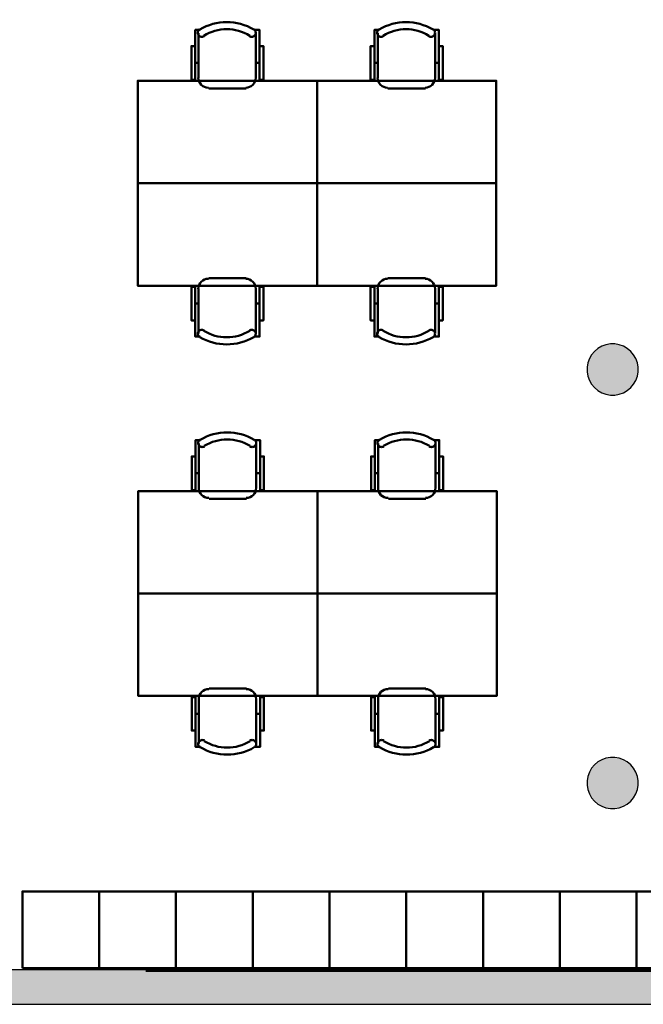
# Model space of a CAD drawing. Header units: metres. Extents: x -1 to 427, y -6 to 34.
# Tile 8 of 12: x 416.36 to 421.23, y 12.84 to 20.53. Entities that reach past the tile are written whole.
import ezdxf

# ---------------------------------------------------------------- set-up
doc = ezdxf.new("R2010")
doc.units = ezdxf.units.M
doc.linetypes.add('CONTINUA', pattern=[0])
doc.linetypes.add('VERDECKT', pattern=[9.525, 6.35, -3.175])
for name, color, linetype, lineweight in [('3D P5 MURS', 7, 'CONTINUA', 25), ('3D P5 PILAR', 7, 'CONTINUA', 25), ('P5 MOBLES', 7, 'CONTINUA', 25), ('P5 REVESTIMENT  enguixat i pintat (lila)', 7, 'CONTINUA', 25)]:
    doc.layers.add(name, color=color, linetype=linetype, lineweight=lineweight)

# ---------------------------------------------------------------- blocks, each defined once
blk = doc.blocks.new('_CLOSEDFILLED')
at = {"color": 0, "linetype": 'ByBlock', "lineweight": -2}
blk.add_solid([(-1, 0), (0, 0), (-1, 0)], dxfattribs=at)
blk = doc.blocks.new('OBJETO_COMPLEJO_9')
at = {"layer": 'P5 MOBLES', "color": 202, "linetype": 'CONTINUA', "lineweight": 50, "transparency": 33554687}
for p, q in [((417.7549, 20.0755), (417.7549, 20.4269)), ((418.2036, 20.4269), (418.2036, 20.0755)), ((417.7295, 20.1941), (417.7549, 20.1941)), ((418.2332, 20.1941), (418.2036, 20.1941)), ((418.1274, 19.9951), (417.8353, 19.9951))]:
    blk.add_line(p, q, dxfattribs=at)
for points in [[(417.7295, 20.3253), (417.6998, 20.3253), (417.6998, 20.0628), (417.7295, 20.0628), (417.7295, 20.4523), (417.7676, 20.4523)], [(417.764, 20.4567), (417.7591, 20.4526), (417.7552, 20.4478), (417.7524, 20.4424), (417.7506, 20.4366), (417.75, 20.4306), (417.7505, 20.4245), (417.7522, 20.4186), (417.7552, 20.4129), (417.7592, 20.4079), (417.764, 20.404), (417.7693, 20.4011), (417.7751, 20.3993), (417.7811, 20.3986), (417.7872, 20.399), (417.7932, 20.4007), (417.7989, 20.4036)], [(418.1541, 20.4036), (418.1597, 20.4007), (418.1657, 20.399), (418.1718, 20.3986), (418.1778, 20.3993), (418.1836, 20.4011), (418.1889, 20.404), (418.1937, 20.4079), (418.1977, 20.4129), (418.2007, 20.4186), (418.2024, 20.4245), (418.2029, 20.4306), (418.2023, 20.4366), (418.2005, 20.4424), (418.1977, 20.4478), (418.1938, 20.4526), (418.1889, 20.4567)], [(418.2332, 20.3253), (418.2628, 20.3253), (418.2628, 20.0628), (418.2332, 20.0628), (418.2332, 20.4523), (418.1909, 20.4523)], [(417.7542, 20.0789), (417.7558, 20.0632), (417.7604, 20.0485), (417.7676, 20.0351), (417.7771, 20.0236), (417.7887, 20.014), (417.802, 20.0068), (417.8167, 20.0022), (417.8325, 20.0006)], [(418.1246, 20.0006), (418.1404, 20.0022), (418.1551, 20.0068), (418.1684, 20.014), (418.18, 20.0236), (418.1896, 20.0351), (418.1968, 20.0485), (418.2013, 20.0632), (418.2029, 20.0789)]]:
    blk.add_lwpolyline(points, dxfattribs=at)
blk.add_lwpolyline([(418.6819, 19.2543), (417.2807, 19.2543), (417.2807, 20.0544), (418.6819, 20.0544), (418.6819, 19.2543)], close=True, dxfattribs=at)
for centre, radius, start, end in [((417.9765, 20.0962), 0.4167, 59.57383, 120.44578), ((417.9765, 20.1173), 0.3405, 58.2581, 121.76492)]:
    blk.add_arc(centre, radius, start, end, dxfattribs=at)
blk = doc.blocks.new('OBJETO_COMPLEJO_10')
at = {"layer": 'P5 MOBLES', "color": 202, "linetype": 'CONTINUA', "lineweight": 50, "transparency": 33554687}
for p, q in [((418.1274, 18.5135), (417.8353, 18.5135)), ((417.7549, 18.4331), (417.7549, 18.0817)), ((418.2036, 18.0817), (418.2036, 18.4331)), ((417.7295, 18.3145), (417.7549, 18.3145)), ((418.2332, 18.3145), (418.2036, 18.3145))]:
    blk.add_line(p, q, dxfattribs=at)
blk.add_lwpolyline([(418.6819, 19.2543), (417.2807, 19.2543), (417.2807, 18.4542), (418.6819, 18.4542), (418.6819, 19.2543)], close=True, dxfattribs=at)
for points in [[(417.7542, 18.4296), (417.7558, 18.4454), (417.7604, 18.4601), (417.7676, 18.4734), (417.7771, 18.485), (417.7887, 18.4946), (417.802, 18.5018), (417.8167, 18.5064), (417.8325, 18.508)], [(418.1246, 18.508), (418.1404, 18.5064), (418.1551, 18.5018), (418.1684, 18.4946), (418.18, 18.485), (418.1896, 18.4734), (418.1968, 18.4601), (418.2013, 18.4454), (418.2029, 18.4296)], [(417.7295, 18.1833), (417.6998, 18.1833), (417.6998, 18.4458), (417.7295, 18.4458), (417.7295, 18.0563), (417.7676, 18.0563)], [(418.2332, 18.1833), (418.2628, 18.1833), (418.2628, 18.4458), (418.2332, 18.4458), (418.2332, 18.0563), (418.1909, 18.0563)], [(417.764, 18.0519), (417.7591, 18.056), (417.7552, 18.0608), (417.7524, 18.0662), (417.7506, 18.072), (417.75, 18.078), (417.7505, 18.0841), (417.7522, 18.09), (417.7552, 18.0957), (417.7592, 18.1007), (417.764, 18.1046), (417.7693, 18.1075), (417.7751, 18.1093), (417.7811, 18.11), (417.7872, 18.1096), (417.7932, 18.1079), (417.7989, 18.105)], [(418.1541, 18.105), (418.1597, 18.1079), (418.1657, 18.1096), (418.1718, 18.11), (418.1778, 18.1093), (418.1836, 18.1075), (418.1889, 18.1046), (418.1937, 18.1007), (418.1977, 18.0957), (418.2007, 18.09), (418.2024, 18.0841), (418.2029, 18.078), (418.2023, 18.072), (418.2005, 18.0662), (418.1977, 18.0608), (418.1938, 18.056), (418.1889, 18.0519)]]:
    blk.add_lwpolyline(points, dxfattribs=at)
for centre, radius, start, end in [((417.9765, 18.3913), 0.3405, 238.23508, 301.7419), ((417.9765, 18.4124), 0.4167, 239.55422, 300.42617)]:
    blk.add_arc(centre, radius, start, end, dxfattribs=at)
blk = doc.blocks.new('OBJETO_COMPLEJO_11')
at = {"layer": 'P5 MOBLES', "color": 202, "linetype": 'CONTINUA', "lineweight": 50, "transparency": 33554687}
for p, q in [((419.156, 20.0755), (419.156, 20.4269)), ((419.6048, 20.4269), (419.6048, 20.0755)), ((419.1306, 20.1941), (419.156, 20.1941)), ((419.6344, 20.1941), (419.6048, 20.1941)), ((419.5286, 19.9951), (419.2365, 19.9951))]:
    blk.add_line(p, q, dxfattribs=at)
for points in [[(419.1306, 20.3253), (419.101, 20.3253), (419.101, 20.0628), (419.1306, 20.0628), (419.1306, 20.4523), (419.1687, 20.4523)], [(419.1652, 20.4567), (419.1603, 20.4526), (419.1564, 20.4478), (419.1535, 20.4424), (419.1518, 20.4366), (419.1512, 20.4306), (419.1517, 20.4245), (419.1534, 20.4186), (419.1563, 20.4129), (419.1604, 20.4079), (419.1651, 20.404), (419.1705, 20.4011), (419.1763, 20.3993), (419.1823, 20.3986), (419.1884, 20.399), (419.1943, 20.4007), (419.2, 20.4036)], [(419.5552, 20.4036), (419.5609, 20.4007), (419.5669, 20.399), (419.573, 20.3986), (419.579, 20.3993), (419.5848, 20.4011), (419.5901, 20.404), (419.5949, 20.4079), (419.5989, 20.4129), (419.6019, 20.4186), (419.6036, 20.4245), (419.6041, 20.4306), (419.6035, 20.4366), (419.6017, 20.4424), (419.5989, 20.4478), (419.595, 20.4526), (419.59, 20.4567)], [(419.6344, 20.3253), (419.664, 20.3253), (419.664, 20.0628), (419.6344, 20.0628), (419.6344, 20.4523), (419.5921, 20.4523)], [(419.1554, 20.0789), (419.157, 20.0632), (419.1615, 20.0485), (419.1688, 20.0351), (419.1783, 20.0236), (419.1899, 20.014), (419.2032, 20.0068), (419.2179, 20.0022), (419.2337, 20.0006)], [(419.5258, 20.0006), (419.5416, 20.0022), (419.5563, 20.0068), (419.5696, 20.014), (419.5812, 20.0236), (419.5907, 20.0351), (419.598, 20.0485), (419.6025, 20.0632), (419.6041, 20.0789)]]:
    blk.add_lwpolyline(points, dxfattribs=at)
blk.add_lwpolyline([(420.0831, 19.2543), (418.6819, 19.2543), (418.6819, 20.0544), (420.0831, 20.0544), (420.0831, 19.2543)], close=True, dxfattribs=at)
for centre, radius, start, end in [((419.3777, 20.0962), 0.4167, 59.57383, 120.44578), ((419.3777, 20.1173), 0.3405, 58.2581, 121.76492)]:
    blk.add_arc(centre, radius, start, end, dxfattribs=at)
blk = doc.blocks.new('OBJETO_COMPLEJO_12')
at = {"layer": 'P5 MOBLES', "color": 202, "linetype": 'CONTINUA', "lineweight": 50, "transparency": 33554687}
for p, q in [((419.5286, 18.5135), (419.2365, 18.5135)), ((419.156, 18.4331), (419.156, 18.0817)), ((419.6048, 18.0817), (419.6048, 18.4331)), ((419.1306, 18.3145), (419.156, 18.3145)), ((419.6344, 18.3145), (419.6048, 18.3145))]:
    blk.add_line(p, q, dxfattribs=at)
blk.add_lwpolyline([(420.0831, 19.2543), (418.6819, 19.2543), (418.6819, 18.4542), (420.0831, 18.4542), (420.0831, 19.2543)], close=True, dxfattribs=at)
for points in [[(419.1554, 18.4296), (419.157, 18.4454), (419.1615, 18.4601), (419.1688, 18.4734), (419.1783, 18.485), (419.1899, 18.4946), (419.2032, 18.5018), (419.2179, 18.5064), (419.2337, 18.508)], [(419.5258, 18.508), (419.5416, 18.5064), (419.5563, 18.5018), (419.5696, 18.4946), (419.5812, 18.485), (419.5907, 18.4734), (419.598, 18.4601), (419.6025, 18.4454), (419.6041, 18.4296)], [(419.1306, 18.1833), (419.101, 18.1833), (419.101, 18.4458), (419.1306, 18.4458), (419.1306, 18.0563), (419.1687, 18.0563)], [(419.6344, 18.1833), (419.664, 18.1833), (419.664, 18.4458), (419.6344, 18.4458), (419.6344, 18.0563), (419.5921, 18.0563)], [(419.1652, 18.0519), (419.1603, 18.056), (419.1564, 18.0608), (419.1535, 18.0662), (419.1518, 18.072), (419.1512, 18.078), (419.1517, 18.0841), (419.1534, 18.09), (419.1563, 18.0957), (419.1604, 18.1007), (419.1651, 18.1046), (419.1705, 18.1075), (419.1763, 18.1093), (419.1823, 18.11), (419.1884, 18.1096), (419.1943, 18.1079), (419.2, 18.105)], [(419.5552, 18.105), (419.5609, 18.1079), (419.5669, 18.1096), (419.573, 18.11), (419.579, 18.1093), (419.5848, 18.1075), (419.5901, 18.1046), (419.5949, 18.1007), (419.5989, 18.0957), (419.6019, 18.09), (419.6036, 18.0841), (419.6041, 18.078), (419.6035, 18.072), (419.6017, 18.0662), (419.5989, 18.0608), (419.595, 18.056), (419.59, 18.0519)]]:
    blk.add_lwpolyline(points, dxfattribs=at)
for centre, radius, start, end in [((419.3777, 18.3913), 0.3405, 238.23508, 301.7419), ((419.3777, 18.4124), 0.4167, 239.55422, 300.42617)]:
    blk.add_arc(centre, radius, start, end, dxfattribs=at)
blk = doc.blocks.new('OBJETO_COMPLEJO_13')
at = {"layer": 'P5 MOBLES', "color": 202, "linetype": 'CONTINUA', "lineweight": 50, "transparency": 33554687}
for p, q in [((417.7582, 16.8708), (417.7582, 17.2221)), ((418.2069, 17.2221), (418.2069, 16.8708)), ((417.7328, 16.9893), (417.7582, 16.9893)), ((418.2365, 16.9893), (418.2069, 16.9893)), ((418.1307, 16.7903), (417.8386, 16.7903))]:
    blk.add_line(p, q, dxfattribs=at)
for points in [[(417.7328, 17.1205), (417.7031, 17.1205), (417.7031, 16.8581), (417.7328, 16.8581), (417.7328, 17.2475), (417.7709, 17.2475)], [(417.7674, 17.2519), (417.7624, 17.2478), (417.7585, 17.243), (417.7557, 17.2376), (417.7539, 17.2318), (417.7533, 17.2258), (417.7538, 17.2198), (417.7555, 17.2138), (417.7585, 17.2081), (417.7625, 17.2032), (417.7673, 17.1992), (417.7726, 17.1963), (417.7784, 17.1945), (417.7844, 17.1938), (417.7905, 17.1943), (417.7965, 17.1959), (417.8022, 17.1988)], [(418.1574, 17.1988), (418.1631, 17.1959), (418.169, 17.1943), (418.1751, 17.1938), (418.1811, 17.1945), (418.1869, 17.1963), (418.1923, 17.1992), (418.197, 17.2032), (418.2011, 17.2081), (418.204, 17.2138), (418.2057, 17.2198), (418.2063, 17.2258), (418.2056, 17.2318), (418.2039, 17.2376), (418.201, 17.243), (418.1971, 17.2478), (418.1922, 17.2519)], [(418.2365, 17.1205), (418.2662, 17.1205), (418.2662, 16.8581), (418.2365, 16.8581), (418.2365, 17.2475), (418.1942, 17.2475)], [(417.7575, 16.8742), (417.7591, 16.8584), (417.7637, 16.8437), (417.7709, 16.8304), (417.7805, 16.8188), (417.7921, 16.8092), (417.8054, 16.802), (417.8201, 16.7975), (417.8358, 16.7959)], [(418.1279, 16.7959), (418.1437, 16.7975), (418.1584, 16.802), (418.1717, 16.8092), (418.1833, 16.8188), (418.1929, 16.8304), (418.2001, 16.8437), (418.2047, 16.8584), (418.2063, 16.8742)]]:
    blk.add_lwpolyline(points, dxfattribs=at)
blk.add_lwpolyline([(418.6852, 16.0495), (417.2841, 16.0495), (417.2841, 16.8496), (418.6852, 16.8496), (418.6852, 16.0495)], close=True, dxfattribs=at)
for centre, radius, start, end in [((417.9799, 16.8914), 0.4167, 59.57383, 120.44578), ((417.9799, 16.9126), 0.3405, 58.2581, 121.76492)]:
    blk.add_arc(centre, radius, start, end, dxfattribs=at)
blk = doc.blocks.new('OBJETO_COMPLEJO_14')
at = {"layer": 'P5 MOBLES', "color": 202, "linetype": 'CONTINUA', "lineweight": 50, "transparency": 33554687}
for p, q in [((418.1307, 15.3087), (417.8386, 15.3087)), ((417.7582, 15.2283), (417.7582, 14.8769)), ((418.2069, 14.8769), (418.2069, 15.2283)), ((417.7328, 15.1098), (417.7582, 15.1098)), ((418.2365, 15.1098), (418.2069, 15.1098))]:
    blk.add_line(p, q, dxfattribs=at)
blk.add_lwpolyline([(418.6852, 16.0495), (417.2841, 16.0495), (417.2841, 15.2495), (418.6852, 15.2495), (418.6852, 16.0495)], close=True, dxfattribs=at)
for points in [[(417.7328, 14.9785), (417.7031, 14.9785), (417.7031, 15.241), (417.7328, 15.241), (417.7328, 14.8515), (417.7709, 14.8515)], [(417.7575, 15.2249), (417.7591, 15.2407), (417.7637, 15.2554), (417.7709, 15.2687), (417.7805, 15.2803), (417.7921, 15.2898), (417.8054, 15.297), (417.8201, 15.3016), (417.8358, 15.3032)], [(418.1279, 15.3032), (418.1437, 15.3016), (418.1584, 15.297), (418.1717, 15.2898), (418.1833, 15.2803), (418.1929, 15.2687), (418.2001, 15.2554), (418.2047, 15.2407), (418.2063, 15.2249)], [(418.2365, 14.9785), (418.2662, 14.9785), (418.2662, 15.241), (418.2365, 15.241), (418.2365, 14.8515), (418.1942, 14.8515)], [(417.7674, 14.8471), (417.7624, 14.8512), (417.7585, 14.856), (417.7557, 14.8614), (417.7539, 14.8672), (417.7533, 14.8732), (417.7538, 14.8793), (417.7555, 14.8853), (417.7585, 14.8909), (417.7625, 14.8959), (417.7673, 14.8998), (417.7726, 14.9027), (417.7784, 14.9046), (417.7844, 14.9053), (417.7905, 14.9048), (417.7965, 14.9031), (417.8022, 14.9002)], [(418.1574, 14.9002), (418.1631, 14.9031), (418.169, 14.9048), (418.1751, 14.9053), (418.1811, 14.9046), (418.1869, 14.9027), (418.1923, 14.8998), (418.197, 14.8959), (418.2011, 14.8909), (418.204, 14.8853), (418.2057, 14.8793), (418.2063, 14.8732), (418.2056, 14.8672), (418.2039, 14.8614), (418.201, 14.856), (418.1971, 14.8512), (418.1922, 14.8471)]]:
    blk.add_lwpolyline(points, dxfattribs=at)
for centre, radius, start, end in [((417.9799, 15.2077), 0.4167, 239.55422, 300.42617), ((417.9799, 15.1865), 0.3405, 238.23508, 301.7419)]:
    blk.add_arc(centre, radius, start, end, dxfattribs=at)
blk = doc.blocks.new('OBJETO_COMPLEJO_15')
at = {"layer": 'P5 MOBLES', "color": 202, "linetype": 'CONTINUA', "lineweight": 50, "transparency": 33554687}
for p, q in [((419.1594, 16.8708), (419.1594, 17.2221)), ((419.6081, 17.2221), (419.6081, 16.8708)), ((419.134, 16.9893), (419.1594, 16.9893)), ((419.6377, 16.9893), (419.6081, 16.9893)), ((419.5319, 16.7903), (419.2398, 16.7903))]:
    blk.add_line(p, q, dxfattribs=at)
for points in [[(419.134, 17.1205), (419.1043, 17.1205), (419.1043, 16.8581), (419.134, 16.8581), (419.134, 17.2475), (419.1721, 17.2475)], [(419.1685, 17.2519), (419.1636, 17.2478), (419.1597, 17.243), (419.1569, 17.2376), (419.1551, 17.2318), (419.1545, 17.2258), (419.155, 17.2198), (419.1567, 17.2138), (419.1597, 17.2081), (419.1637, 17.2032), (419.1685, 17.1992), (419.1738, 17.1963), (419.1796, 17.1945), (419.1856, 17.1938), (419.1917, 17.1943), (419.1977, 17.1959), (419.2034, 17.1988)], [(419.5586, 17.1988), (419.5642, 17.1959), (419.5702, 17.1943), (419.5763, 17.1938), (419.5823, 17.1945), (419.5881, 17.1963), (419.5934, 17.1992), (419.5982, 17.2032), (419.6022, 17.2081), (419.6052, 17.2138), (419.6069, 17.2198), (419.6074, 17.2258), (419.6068, 17.2318), (419.605, 17.2376), (419.6022, 17.243), (419.5983, 17.2478), (419.5934, 17.2519)], [(419.6377, 17.1205), (419.6673, 17.1205), (419.6673, 16.8581), (419.6377, 16.8581), (419.6377, 17.2475), (419.5954, 17.2475)], [(419.1587, 16.8742), (419.1603, 16.8584), (419.1649, 16.8437), (419.1721, 16.8304), (419.1816, 16.8188), (419.1932, 16.8092), (419.2065, 16.802), (419.2212, 16.7975), (419.237, 16.7959)], [(419.5291, 16.7959), (419.5449, 16.7975), (419.5596, 16.802), (419.5729, 16.8092), (419.5845, 16.8188), (419.5941, 16.8304), (419.6013, 16.8437), (419.6058, 16.8584), (419.6074, 16.8742)]]:
    blk.add_lwpolyline(points, dxfattribs=at)
blk.add_lwpolyline([(420.0864, 16.0495), (418.6852, 16.0495), (418.6852, 16.8496), (420.0864, 16.8496), (420.0864, 16.0495)], close=True, dxfattribs=at)
for centre, radius, start, end in [((419.381, 16.8914), 0.4167, 59.57383, 120.44578), ((419.381, 16.9126), 0.3405, 58.2581, 121.76492)]:
    blk.add_arc(centre, radius, start, end, dxfattribs=at)
blk = doc.blocks.new('OBJETO_COMPLEJO_16')
at = {"layer": 'P5 MOBLES', "color": 202, "linetype": 'CONTINUA', "lineweight": 50, "transparency": 33554687}
for p, q in [((419.5319, 15.3087), (419.2398, 15.3087)), ((419.1594, 15.2283), (419.1594, 14.8769)), ((419.6081, 14.8769), (419.6081, 15.2283)), ((419.134, 15.1098), (419.1594, 15.1098)), ((419.6377, 15.1098), (419.6081, 15.1098))]:
    blk.add_line(p, q, dxfattribs=at)
blk.add_lwpolyline([(420.0864, 16.0495), (418.6852, 16.0495), (418.6852, 15.2495), (420.0864, 15.2495), (420.0864, 16.0495)], close=True, dxfattribs=at)
for points in [[(419.134, 14.9785), (419.1043, 14.9785), (419.1043, 15.241), (419.134, 15.241), (419.134, 14.8515), (419.1721, 14.8515)], [(419.1587, 15.2249), (419.1603, 15.2407), (419.1649, 15.2554), (419.1721, 15.2687), (419.1816, 15.2803), (419.1932, 15.2898), (419.2065, 15.297), (419.2212, 15.3016), (419.237, 15.3032)], [(419.5291, 15.3032), (419.5449, 15.3016), (419.5596, 15.297), (419.5729, 15.2898), (419.5845, 15.2803), (419.5941, 15.2687), (419.6013, 15.2554), (419.6058, 15.2407), (419.6074, 15.2249)], [(419.6377, 14.9785), (419.6673, 14.9785), (419.6673, 15.241), (419.6377, 15.241), (419.6377, 14.8515), (419.5954, 14.8515)], [(419.1685, 14.8471), (419.1636, 14.8512), (419.1597, 14.856), (419.1569, 14.8614), (419.1551, 14.8672), (419.1545, 14.8732), (419.155, 14.8793), (419.1567, 14.8853), (419.1597, 14.8909), (419.1637, 14.8959), (419.1685, 14.8998), (419.1738, 14.9027), (419.1796, 14.9046), (419.1856, 14.9053), (419.1917, 14.9048), (419.1977, 14.9031), (419.2034, 14.9002)], [(419.5586, 14.9002), (419.5642, 14.9031), (419.5702, 14.9048), (419.5763, 14.9053), (419.5823, 14.9046), (419.5881, 14.9027), (419.5934, 14.8998), (419.5982, 14.8959), (419.6022, 14.8909), (419.6052, 14.8853), (419.6069, 14.8793), (419.6074, 14.8732), (419.6068, 14.8672), (419.605, 14.8614), (419.6022, 14.856), (419.5983, 14.8512), (419.5934, 14.8471)]]:
    blk.add_lwpolyline(points, dxfattribs=at)
for centre, radius, start, end in [((419.381, 15.2077), 0.4167, 239.55422, 300.42617), ((419.381, 15.1865), 0.3405, 238.23508, 301.7419)]:
    blk.add_arc(centre, radius, start, end, dxfattribs=at)

msp = doc.modelspace()

# ---------------------------------------------------------------- hatches: boundary and pattern name
at = {"layer": '3D P5 MURS', "linetype": 'CONTINUA', "lineweight": 18, "true_color": 0xa0a0a0, "transparency": 33554687}
msp.add_hatch(color=253, dxfattribs=at).paths.add_polyline_path([(398.2417, 12.8406), (423.6583, 12.8406), (423.7142, 13.1106), (398.2952, 13.1106)])
at = {"layer": '3D P5 PILAR', "linetype": 'CONTINUA', "lineweight": 18, "transparency": 33554687}
for points in [[(421.0095, 17.9992), (420.9745, 17.9992), (420.9401, 17.9931), (420.9072, 17.9812), (420.877, 17.9637), (420.8502, 17.9412), (420.8277, 17.9145), (420.8103, 17.8842), (420.7983, 17.8514), (420.7922, 17.8169), (420.7922, 17.782), (420.7983, 17.7476), (420.8103, 17.7147), (420.8277, 17.6845), (420.8502, 17.6577), (420.877, 17.6352), (420.9072, 17.6177), (420.9401, 17.6058), (420.9745, 17.5997), (421.0095, 17.5997), (421.0439, 17.6058), (421.0767, 17.6177), (421.107, 17.6352), (421.1338, 17.6577), (421.1562, 17.6845), (421.1737, 17.7147), (421.1857, 17.7476), (421.1917, 17.782), (421.1917, 17.8169), (421.1857, 17.8514), (421.1737, 17.8842), (421.1562, 17.9145), (421.1338, 17.9412), (421.107, 17.9637), (421.0767, 17.9812), (421.0439, 17.9931)], [(421.0095, 14.7692), (420.9745, 14.7692), (420.9401, 14.7631), (420.9072, 14.7512), (420.877, 14.7337), (420.8502, 14.7112), (420.8277, 14.6845), (420.8103, 14.6542), (420.7983, 14.6214), (420.7922, 14.5869), (420.7922, 14.552), (420.7983, 14.5176), (420.8103, 14.4847), (420.8277, 14.4545), (420.8502, 14.4277), (420.877, 14.4052), (420.9072, 14.3877), (420.9401, 14.3758), (420.9745, 14.3697), (421.0095, 14.3697), (421.0439, 14.3758), (421.0767, 14.3877), (421.107, 14.4052), (421.1338, 14.4277), (421.1562, 14.4545), (421.1737, 14.4847), (421.1857, 14.5176), (421.1917, 14.552), (421.1917, 14.5869), (421.1857, 14.6214), (421.1737, 14.6542), (421.1562, 14.6845), (421.1338, 14.7112), (421.107, 14.7337), (421.0767, 14.7512), (421.0439, 14.7631)]]:
    msp.add_hatch(color=9, dxfattribs=at).paths.add_polyline_path(points)

# ---------------------------------------------------------------- linework, layer by layer
at = {"layer": '3D P5 MURS', "color": 7, "linetype": 'CONTINUA', "lineweight": 25, "transparency": 33554687}
for p, q in [((423.7142, 13.1106), (398.2952, 13.1106)), ((398.2417, 12.8406), (423.6583, 12.8406))]:
    msp.add_line(p, q, dxfattribs=at)
at = {"layer": '3D P5 PILAR', "color": 7, "linetype": 'CONTINUA', "lineweight": 25, "transparency": 33554687}
for p, q in [((420.9745, 17.9992), (420.9401, 17.9931)), ((421.0095, 17.9992), (420.9745, 17.9992)), ((421.0439, 17.9931), (421.0095, 17.9992)), ((420.8502, 17.9412), (420.8277, 17.9145)), ((420.877, 17.9637), (420.8502, 17.9412)), ((420.9072, 17.9812), (420.877, 17.9637)), ((420.9401, 17.9931), (420.9072, 17.9812)), ((421.0767, 17.9812), (421.0439, 17.9931)), ((421.107, 17.9637), (421.0767, 17.9812)), ((421.1338, 17.9412), (421.107, 17.9637)), ((421.1562, 17.9145), (421.1338, 17.9412)), ((420.7983, 17.8514), (420.7922, 17.8169)), ((420.8103, 17.8842), (420.7983, 17.8514)), ((420.8277, 17.9145), (420.8103, 17.8842)), ((421.1737, 17.8842), (421.1562, 17.9145)), ((421.1857, 17.8514), (421.1737, 17.8842)), ((421.1917, 17.8169), (421.1857, 17.8514)), ((420.7922, 17.8169), (420.7922, 17.782)), ((420.7922, 17.782), (420.7983, 17.7476)), ((421.1857, 17.7476), (421.1917, 17.782)), ((421.1917, 17.782), (421.1917, 17.8169)), ((420.7983, 17.7476), (420.8103, 17.7147)), ((420.8103, 17.7147), (420.8277, 17.6845)), ((421.1562, 17.6845), (421.1737, 17.7147)), ((421.1737, 17.7147), (421.1857, 17.7476)), ((420.8277, 17.6845), (420.8502, 17.6577)), ((420.8502, 17.6577), (420.877, 17.6352)), ((420.877, 17.6352), (420.9072, 17.6177)), ((420.9072, 17.6177), (420.9401, 17.6058)), ((421.0439, 17.6058), (421.0767, 17.6177)), ((421.0767, 17.6177), (421.107, 17.6352)), ((421.107, 17.6352), (421.1338, 17.6577)), ((421.1338, 17.6577), (421.1562, 17.6845)), ((420.9401, 17.6058), (420.9745, 17.5997)), ((420.9745, 17.5997), (421.0095, 17.5997)), ((421.0095, 17.5997), (421.0439, 17.6058)), ((420.9745, 14.7692), (420.9401, 14.7631)), ((421.0095, 14.7692), (420.9745, 14.7692)), ((421.0439, 14.7631), (421.0095, 14.7692)), ((420.8502, 14.7112), (420.8277, 14.6845)), ((420.877, 14.7337), (420.8502, 14.7112)), ((420.9072, 14.7512), (420.877, 14.7337)), ((420.9401, 14.7631), (420.9072, 14.7512)), ((421.0767, 14.7512), (421.0439, 14.7631)), ((421.107, 14.7337), (421.0767, 14.7512)), ((421.1338, 14.7112), (421.107, 14.7337)), ((421.1562, 14.6845), (421.1338, 14.7112)), ((420.7983, 14.6214), (420.7922, 14.5869)), ((420.8103, 14.6542), (420.7983, 14.6214)), ((420.8277, 14.6845), (420.8103, 14.6542)), ((421.1737, 14.6542), (421.1562, 14.6845)), ((421.1857, 14.6214), (421.1737, 14.6542)), ((421.1917, 14.5869), (421.1857, 14.6214)), ((420.7922, 14.5869), (420.7922, 14.552)), ((420.7922, 14.552), (420.7983, 14.5176)), ((421.1857, 14.5176), (421.1917, 14.552)), ((421.1917, 14.552), (421.1917, 14.5869)), ((420.7983, 14.5176), (420.8103, 14.4847)), ((420.8103, 14.4847), (420.8277, 14.4545)), ((421.1562, 14.4545), (421.1737, 14.4847)), ((421.1737, 14.4847), (421.1857, 14.5176)), ((420.8277, 14.4545), (420.8502, 14.4277)), ((420.8502, 14.4277), (420.877, 14.4052)), ((420.877, 14.4052), (420.9072, 14.3877)), ((420.9072, 14.3877), (420.9401, 14.3758)), ((421.0439, 14.3758), (421.0767, 14.3877)), ((421.0767, 14.3877), (421.107, 14.4052)), ((421.107, 14.4052), (421.1338, 14.4277)), ((421.1338, 14.4277), (421.1562, 14.4545)), ((420.9401, 14.3758), (420.9745, 14.3697)), ((420.9745, 14.3697), (421.0095, 14.3697)), ((421.0095, 14.3697), (421.0439, 14.3758))]:
    msp.add_line(p, q, dxfattribs=at)
at = {"layer": 'P5 MOBLES', "color": 202, "linetype": 'CONTINUA', "lineweight": 50, "transparency": 33554687}
for points in [[(416.3793, 13.1231), (416.3793, 13.7231), (416.9793, 13.7231), (416.9793, 13.1231), (416.3793, 13.1231)], [(416.9793, 13.1231), (416.9793, 13.7231), (417.5793, 13.7231), (417.5793, 13.1231), (416.9793, 13.1231)], [(417.5793, 13.1231), (417.5793, 13.7231), (418.1793, 13.7231), (418.1793, 13.1231), (417.5793, 13.1231)], [(418.1793, 13.1231), (418.1793, 13.7231), (418.7793, 13.7231), (418.7793, 13.1231), (418.1793, 13.1231)], [(418.7793, 13.1231), (418.7793, 13.7231), (419.3793, 13.7231), (419.3793, 13.1231), (418.7793, 13.1231)], [(419.3793, 13.1231), (419.3793, 13.7231), (419.9793, 13.7231), (419.9793, 13.1231), (419.3793, 13.1231)], [(419.9793, 13.1231), (419.9793, 13.7231), (420.5793, 13.7231), (420.5793, 13.1231), (419.9793, 13.1231)], [(420.5793, 13.1231), (420.5793, 13.7231), (421.1793, 13.7231), (421.1793, 13.1231), (420.5793, 13.1231)], [(421.1793, 13.1231), (421.1793, 13.7231), (421.7793, 13.7231), (421.7793, 13.1231), (421.1793, 13.1231)]]:
    msp.add_lwpolyline(points, close=True, dxfattribs=at)
at = {"layer": 'P5 REVESTIMENT  enguixat i pintat (lila)', "color": 220, "linetype": 'VERDECKT', "lineweight": 100, "transparency": 33554687}
msp.add_line((398.2952, 13.1106), (423.7142, 13.1106), dxfattribs=at)

# ---------------------------------------------------------------- block references
at = {"layer": '3D P5 PILAR', "color": 7, "linetype": 'CONTINUA', "lineweight": 25, "transparency": 33554687, "xscale": 0.0002666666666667, "yscale": 0.0002666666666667, "zscale": 0.0002666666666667}
for p in [(420.992, 17.7995), (420.992, 14.5695)]:
    msp.add_blockref('_CLOSEDFILLED', p, dxfattribs=at)
at = {"layer": 'P5 MOBLES', "color": 202, "linetype": 'CONTINUA', "lineweight": 50, "transparency": 33554687}
for name in ['OBJETO_COMPLEJO_9', 'OBJETO_COMPLEJO_11', 'OBJETO_COMPLEJO_10', 'OBJETO_COMPLEJO_12', 'OBJETO_COMPLEJO_13', 'OBJETO_COMPLEJO_15', 'OBJETO_COMPLEJO_14', 'OBJETO_COMPLEJO_16']:
    msp.add_blockref(name, (0, 0), dxfattribs=at)

doc.saveas('drawing.dxf')
